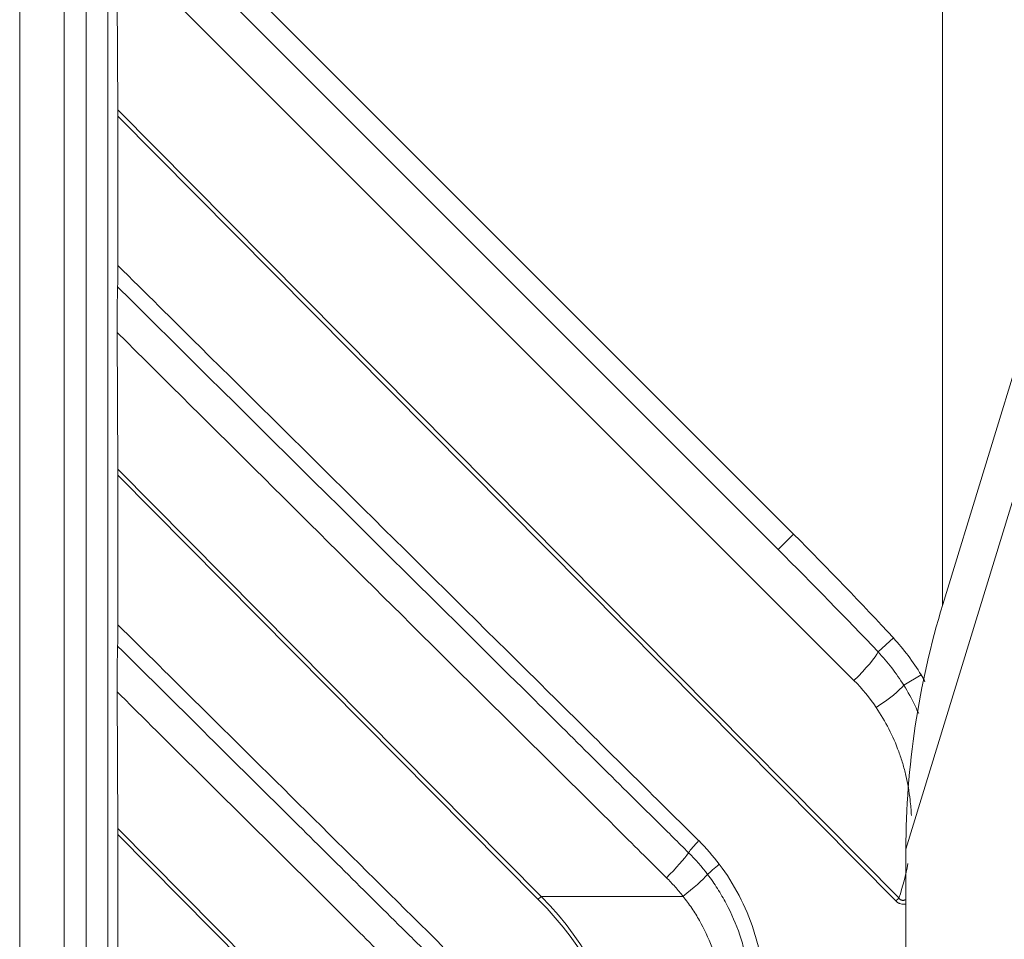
# Model space of a CAD drawing. Header units: millimetres. Extents: x 4 to 836, y 5 to 589.
# Tile 106 of 154: x 627 to 641, y 331 to 344. Entities that reach past the tile are written whole.
import ezdxf

# ---------------------------------------------------------------- set-up
doc = ezdxf.new("R2010")
doc.units = ezdxf.units.MM
doc.layers.add('1', color=7, linetype='Continuous', true_color=0xffffff)
doc.styles.add('ideas_simplex', font='simplex.shx')
doc.dimstyles.get("Standard").update_dxf_attribs({"dimtxt": 0.18, "dimasz": 0.18, "dimexe": 0.18, "dimexo": 0.0625, "dimgap": 0.09, "dimtad": 0, "dimtih": 1, "dimtoh": 1, "dimdec": 4, "dimzin": 0, "dimdsep": 46, "dimtxsty": 'Standard', "dimcen": 0.09, "dimadec": 0, "dimazin": 0, "dimtfac": 1, "dimtdec": 4, "dimtofl": 0, "dimtmove": 0, "dimatfit": 3, "dimfxl": 1, "dimtolj": 1, "dimtzin": 0, "dimarcsym": 0})

# ---------------------------------------------------------------- blocks, each defined once
blk = doc.blocks.new('_U7')
at = {"layer": '1', "color": 152, "lineweight": 13}
for p, q in [((695.062702, 354.711299), (597.434386, 354.711299)), ((663.288624, 267.843936), (597.434386, 267.843936))]:
    blk.add_line(p, q, dxfattribs=at)
at = {"layer": '1', "color": 27, "lineweight": 13}
blk.add_line((599.434386, 267.843936), (599.434386, 354.711299), dxfattribs=at)
at = {"layer": '1', "color": 87, "lineweight": 25}
for p, q in [((597.934386, 318.380118), (592.309386, 318.380118)), ((592.309386, 318.380118), (592.309386, 316.880118)), ((597.934386, 316.880118), (597.934386, 318.380118)), ((592.309386, 305.675118), (592.309386, 304.175118)), ((597.934386, 304.175118), (597.934386, 305.675118)), ((592.309386, 304.175118), (597.934386, 304.175118))]:
    blk.add_line(p, q, dxfattribs=at)
at = {"layer": '1', "color": 27, "lineweight": 18}
for points in [[(599.434386, 354.711299), (599.963367, 351.711301), (598.905405, 351.711297)], [(599.434386, 267.843936), (598.905405, 270.843935), (599.963367, 270.843938)]]:
    blk.add_solid(points, dxfattribs=at)
at = {"layer": '1', "color": 87, "linetype": 'Continuous', "lineweight": 25, "char_height": 3, "attachment_point": 7, "rotation": 90, "line_spacing_factor": 1.204819, "style": 'ideas_simplex'}
for s, insert in [('\\W1.2280;86,9', (590.468386, 305.622618)), ('\\W1.2097;3.42', (597.780886, 305.622618))]:
    blk.add_mtext(s, dxfattribs=dict(at, insert=insert))

msp = doc.modelspace()

# ---------------------------------------------------------------- linework, layer by layer
at = {"layer": '1', "color": 143, "linetype": 'Continuous', "lineweight": 13}
for p, q in [((627.327, 352.935), (627.327, 312.869)), ((627.939, 312.869), (627.939, 347.569))]:
    msp.add_line(p, q, dxfattribs=at)
at = {"layer": '1', "color": 9, "linetype": 'Continuous', "lineweight": 18}
for p, q in [((640.039, 351.711), (640.039, 335.687)), ((628.539, 260.745), (628.539, 347.678)), ((637.775, 336.464), (628.738, 345.502)), ((628.678, 342.52), (628.667, 344.813)), ((628.678, 342.436), (628.678, 340.378)), ((640.045, 335.708), (641.811, 341.485)), ((628.669, 339.454), (628.678, 337.571)), ((628.678, 337.487), (628.678, 335.428)), ((628.669, 334.504), (628.678, 332.621)), ((628.678, 332.537), (628.678, 330.444)), ((639.537, 332.335), (639.537, 276.088))]:
    msp.add_line(p, q, dxfattribs=at)
at = {"layer": '1', "color": 143, "linetype": 'Continuous', "lineweight": 18}
msp.add_line((628.239, 347.569), (628.239, 312.869), dxfattribs=at)
at = {"layer": '1', "color": 9, "linetype": 'Continuous', "lineweight": 13}
for p, q in [((628.748, 345.916), (637.987, 336.676)), ((638.82, 334.66), (628.667, 344.813)), ((628.678, 342.52), (639.44, 331.665)), ((639.398, 331.623), (628.678, 342.436)), ((641.471, 338.66), (639.537, 332.335)), ((628.678, 337.571), (634.511, 331.686)), ((634.47, 331.645), (628.678, 337.487)), ((637.775, 336.464), (637.987, 336.676)), ((639.363, 335.247), (639.153, 335.053)), ((639.507, 334.595), (639.745, 334.737)), ((628.678, 332.621), (631.033, 330.245)), ((630.991, 330.204), (628.678, 332.537)), ((634.511, 331.686), (636.465, 331.686))]:
    msp.add_line(p, q, dxfattribs=at)
at = {"layer": '1', "color": 9, "linetype": 'Continuous', "lineweight": 18}
for centre, major_axis, ratio, start_param, end_param in [((628.667, 342.5), (-0.002, 0.428), 0.024757, 4.563602, 4.760438), ((628.667, 337.55), (-0.002, 0.428), 0.024757, 4.563602, 4.760438), ((649.706, 333.104), (-4.969, -9.694), 0.915268, 4.905307, 5.222872), ((628.667, 332.6), (-0.002, 0.428), 0.024757, 4.563602, 4.760438)]:
    msp.add_ellipse(centre, major_axis=major_axis, ratio=ratio, start_param=start_param, end_param=end_param, dxfattribs=at)
at = {"layer": '1', "color": 9, "linetype": 'Continuous', "lineweight": 13}
for centre, major_axis, ratio, start_param, end_param in [((637.422, 336.111), (-4.604, 4.604), 0.12288, 4.402912, 4.712389), ((637.422, 336.111), (-4.577, 4.577), 0.077238, 4.402912, 4.712389), ((638.803, 334.73), (-0.354, -0.354), 0.12288, 1.497061, 2.832116), ((637.059, 332.886), (-1.326, 2.143), 0.99181, 4.75376, 4.945632), ((639.11, 334.358), (-0.414, -0.28), 0.134435, 1.521627, 2.74707), ((636.733, 332.454), (0.211, 0.213), 0.124326, 1.69328, 2.574726), ((636.22, 332.012), (-0.352, -0.355), 0.1226, 1.49659, 2.574863), ((637.017, 332.129), (-0.239, -0.181), 0.105607, 4.851456, 5.726884), ((636.447, 331.756), (-0.394, -0.307), 0.130883, 1.512694, 2.583402), ((634.522, 331.645), (-0.213, -0.211), 0.123195, 4.639187, 4.836023), ((531.457, 329.605), (-104.019, 0), 0.14132, 3.141593, 3.280787), ((531.509, 329.605), (-104.009, 0), 0.144219, 3.141593, 3.280787), ((639.45, 331.623), (0.213, 0.211), 0.123195, 1.497594, 1.69443)]:
    msp.add_ellipse(centre, major_axis=major_axis, ratio=ratio, start_param=start_param, end_param=end_param, dxfattribs=at)
at = {"layer": '1', "color": 9, "linetype": 'Continuous', "lineweight": 18}
for points, knots in [([(628.675, 340.083), (628.675, 340.103), (628.676, 340.124), (628.676, 340.158), (628.677, 340.17), (628.677, 340.195), (628.677, 340.207), (628.678, 340.245), (628.678, 340.271), (628.678, 340.324), (628.678, 340.351), (628.678, 340.378)], [0, 0, 0, 0, 0.25, 0.25, 0.375, 0.375, 0.5, 0.5, 0.75, 0.75, 1, 1, 1, 1]), ([(628.669, 339.454), (628.669, 339.482), (628.669, 339.51), (628.668, 339.566), (628.668, 339.594), (628.668, 339.636), (628.668, 339.651), (628.669, 339.679), (628.669, 339.693), (628.669, 339.734), (628.669, 339.762), (628.669, 339.816), (628.67, 339.842), (628.67, 339.882), (628.67, 339.895), (628.671, 339.921), (628.671, 339.934), (628.672, 339.972), (628.672, 339.996), (628.673, 340.03), (628.673, 340.041), (628.674, 340.063), (628.674, 340.074), (628.675, 340.083)], [0, 0, 0, 0, 0.125, 0.125, 0.25, 0.25, 0.3125, 0.3125, 0.375, 0.375, 0.5, 0.5, 0.625, 0.625, 0.6875, 0.6875, 0.75, 0.75, 0.875, 0.875, 0.9375, 0.9375, 1, 1, 1, 1]), ([(628.675, 335.134), (628.675, 335.153), (628.676, 335.174), (628.676, 335.209), (628.677, 335.22), (628.677, 335.245), (628.677, 335.258), (628.678, 335.296), (628.678, 335.321), (628.678, 335.374), (628.678, 335.401), (628.678, 335.428)], [0, 0, 0, 0, 0.25, 0.25, 0.375, 0.375, 0.5, 0.5, 0.75, 0.75, 1, 1, 1, 1]), ([(628.669, 334.504), (628.669, 334.532), (628.669, 334.56), (628.668, 334.616), (628.668, 334.644), (628.668, 334.687), (628.668, 334.701), (628.669, 334.729), (628.669, 334.743), (628.669, 334.784), (628.669, 334.812), (628.669, 334.866), (628.67, 334.893), (628.67, 334.932), (628.67, 334.945), (628.671, 334.971), (628.671, 334.984), (628.672, 335.022), (628.672, 335.046), (628.673, 335.08), (628.673, 335.092), (628.674, 335.113), (628.674, 335.124), (628.675, 335.134)], [0, 0, 0, 0, 0.125, 0.125, 0.25, 0.25, 0.3125, 0.3125, 0.375, 0.375, 0.5, 0.5, 0.625, 0.625, 0.6875, 0.6875, 0.75, 0.75, 0.875, 0.875, 0.9375, 0.9375, 1, 1, 1, 1])]:
    msp.add_open_spline(points, degree=3, knots=knots, dxfattribs=at)
at = {"layer": '1', "color": 9, "linetype": 'Continuous', "lineweight": 13}
for points, knots in [([(628.678, 340.378), (629.054, 340.005), (629.43, 339.633), (631.311, 337.771), (632.815, 336.282), (634.33, 334.781), (634.342, 334.77), (634.937, 334.18), (635.522, 333.602), (636.252, 332.879), (636.398, 332.734), (636.58, 332.553), (636.617, 332.517), (636.663, 332.472), (636.672, 332.463), (636.681, 332.454)], [0, 0, 0, 0, 0.14097, 0.14097, 0.704852, 0.704852, 0.709118, 0.709118, 0.928135, 0.928135, 0.982889, 0.982889, 0.996578, 0.996578, 1, 1, 1, 1]), ([(636.541, 332.288), (636.4, 332.428), (636.259, 332.568), (635.554, 333.266), (634.99, 333.825), (632.509, 336.284), (630.592, 338.183), (628.675, 340.083)], [0, 0, 0, 0, 0.053763, 0.053763, 0.268815, 0.268815, 1, 1, 1, 1]), ([(636.237, 331.943), (636.003, 332.176), (635.768, 332.409), (634.594, 333.574), (633.654, 334.506), (631.366, 336.777), (630.018, 338.115), (628.669, 339.454)], [0, 0, 0, 0, 0.093073, 0.093073, 0.465363, 0.465363, 1, 1, 1, 1]), ([(628.678, 335.428), (629.054, 335.056), (629.43, 334.683), (630.923, 333.205), (632.04, 332.099), (633.157, 330.993)], [0, 0, 0, 0, 0.251874, 0.251874, 1, 1, 1, 1]), ([(633.018, 330.829), (632.877, 330.969), (632.736, 331.109), (632.031, 331.807), (631.468, 332.366), (630.161, 333.661), (629.418, 334.397), (628.675, 335.134)], [0, 0, 0, 0, 0.097362, 0.097362, 0.486808, 0.486808, 1, 1, 1, 1]), ([(639.712, 334.205), (639.696, 334.241), (639.635, 334.374), (639.564, 334.503), (639.507, 334.595)], [0, 0, 0, 0, 0.26533, 1, 1, 1, 1]), ([(632.717, 330.486), (632.482, 330.719), (632.247, 330.953), (631.073, 332.118), (630.134, 333.05), (629.019, 334.156), (628.844, 334.33), (628.669, 334.504)], [0, 0, 0, 0, 0.17401, 0.17401, 0.870051, 0.870051, 1, 1, 1, 1]), ([(639.611, 332.801), (639.608, 332.873), (639.602, 332.945), (639.581, 333.129), (639.562, 333.241), (639.523, 333.408), (639.508, 333.464), (639.475, 333.574), (639.457, 333.628), (639.398, 333.788), (639.353, 333.892), (639.25, 334.094), (639.192, 334.193), (639.127, 334.288)], [0, 0, 0, 0, 0.136629, 0.136629, 0.352471, 0.352471, 0.460393, 0.460393, 0.568314, 0.568314, 0.784157, 0.784157, 1, 1, 1, 1]), ([(636.965, 332.129), (637.068, 331.992), (637.25, 331.703), (637.383, 331.388), (637.45, 331.183), (637.462, 331.142), (637.485, 331.059), (637.496, 331.018), (637.526, 330.893), (637.542, 330.809), (637.58, 330.556), (637.592, 330.385), (637.59, 330.212)], [0, 0, 0, 0, 0.25, 0.5, 0.5, 0.5625, 0.5625, 0.625, 0.625, 0.75, 0.75, 1, 1, 1, 1]), ([(637.398, 330.214), (637.399, 330.375), (637.386, 330.533), (637.355, 330.73), (637.347, 330.77), (637.331, 330.848), (637.323, 330.887), (637.294, 331.003), (637.272, 331.079), (637.196, 331.303), (637.134, 331.448), (637.042, 331.623), (637.022, 331.657), (636.982, 331.726), (636.961, 331.76), (636.897, 331.861), (636.852, 331.926), (636.803, 331.989)], [0, 0, 0, 0, 0.25, 0.25, 0.3125, 0.3125, 0.375, 0.375, 0.5, 0.5, 0.75, 0.75, 0.8125, 0.8125, 0.875, 0.875, 1, 1, 1, 1]), ([(636.465, 331.686), (636.43, 331.731), (636.393, 331.775), (636.317, 331.861), (636.278, 331.902), (636.237, 331.943)], [0, 0, 0, 0, 0.5, 0.5, 1, 1, 1, 1]), ([(637.01, 330.199), (637.007, 330.335), (636.993, 330.47), (636.962, 330.636), (636.955, 330.669), (636.94, 330.735), (636.915, 330.833), (636.884, 330.928), (636.814, 331.116), (636.758, 331.237), (636.675, 331.382), (636.658, 331.411), (636.622, 331.468), (636.604, 331.496), (636.547, 331.58), (636.507, 331.634), (636.465, 331.686)], [0, 0, 0, 0, 0.25, 0.25, 0.3125, 0.3125, 0.375, 0.5, 0.5, 0.75, 0.75, 0.8125, 0.8125, 0.875, 0.875, 1, 1, 1, 1]), ([(639.537, 331.581), (639.529, 331.579), (639.52, 331.578), (639.507, 331.577), (639.501, 331.577), (639.491, 331.578), (639.486, 331.578), (639.47, 331.581), (639.46, 331.583), (639.445, 331.589), (639.44, 331.592), (639.431, 331.597), (639.418, 331.605), (639.406, 331.615), (639.398, 331.623)], [0, 0, 0, 0, 0.168658, 0.168658, 0.272576, 0.272576, 0.376494, 0.376494, 0.584329, 0.584329, 0.688247, 0.688247, 0.792165, 1, 1, 1, 1]), ([(639.44, 331.665), (639.445, 331.657), (639.451, 331.65), (639.461, 331.641), (639.465, 331.639), (639.473, 331.635), (639.478, 331.633), (639.487, 331.631), (639.491, 331.631), (639.5, 331.631), (639.505, 331.632), (639.514, 331.634), (639.518, 331.635), (639.527, 331.639), (639.531, 331.64), (639.536, 331.643), (639.537, 331.643), (639.537, 331.644)], [0, 0, 0, 0, 0.243843, 0.243843, 0.365764, 0.365764, 0.487686, 0.487686, 0.609607, 0.609607, 0.731529, 0.731529, 0.85345, 0.85345, 0.975372, 0.975372, 1, 1, 1, 1])]:
    msp.add_open_spline(points, degree=3, knots=knots, dxfattribs=at)
for points in [[(639.363, 335.247), (639.435, 335.169), (639.571, 335.006), (639.69, 334.829), (639.745, 334.737)], [(639.507, 334.595), (639.455, 334.677), (639.345, 334.836), (639.219, 334.983), (639.153, 335.053)], [(639.745, 334.737), (639.763, 334.706), (639.781, 334.675), (639.799, 334.644)], [(636.681, 332.454), (636.783, 332.353), (636.878, 332.244), (636.965, 332.129)], [(636.803, 331.989), (636.723, 332.095), (636.635, 332.195), (636.541, 332.288)], [(639.44, 331.665), (639.493, 331.82), (639.534, 331.978), (639.563, 332.138)]]:
    msp.add_open_spline(points, degree=3, dxfattribs=at)

# ---------------------------------------------------------------- dimensions: what is measured, and where the dimension line sits
at = {"layer": '1', "color": 87, "linetype": 'Continuous', "lineweight": 25}
dim = msp.add_linear_dim(base=(599.434, 267.844), p1=(701.22, 354.711), p2=(665.789, 267.844), angle=90, text='<>\\P[\\C87;{\\H1.00x;\\Fsimplex.shx;3.42\\Fsimplex.shx;}\\C87; ]', dimstyle='Standard', override={"dimtxt": 3, "dimasz": 3, "dimexe": 2, "dimexo": 2.5, "dimgap": 1.5, "dimtad": 1, "dimtih": 0, "dimtoh": 0, "dimdec": 1, "dimlfac": 1, "dimzin": 8, "dimdsep": 44, "dimlunit": 2, "dimtxsty": 'ideas_simplex', "dimsah": 1, "dimse1": 0, "dimse2": 0, "dimsd1": 0, "dimsd2": 0, "dimclrd": 27, "dimclre": 152, "dimclrt": 87, "dimtol": 0, "dimtm": -0.1, "dimtfac": 0.5, "dimtdec": 2, "dimtofl": 1, "dimtmove": 0, "dimtzin": 8, "dimlwd": 13, "dimlwe": 13}, dxfattribs=at)
dim.commit()
dim.dimension.update_dxf_attribs({"geometry": '_U7', "text_midpoint": (599.434, 311.278), "dimtype": 160})

doc.saveas('drawing.dxf')
